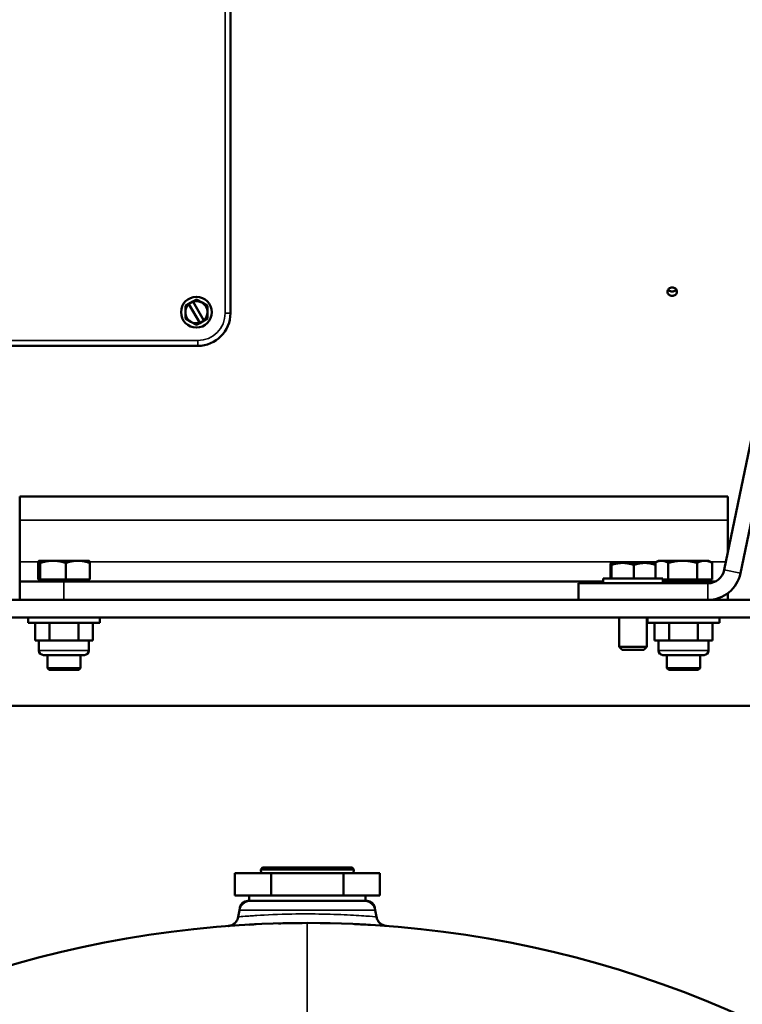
# Model space of a CAD drawing. Header units: inches. Extents: x 1 to 237, y 4 to 150.
# Tile 117 of 237: x 131.51 to 139.68, y 103.08 to 114.2. Entities that reach past the tile are written whole.
import ezdxf

# ---------------------------------------------------------------- set-up
doc = ezdxf.new("R2010")
doc.units = ezdxf.units.IN
doc.header["$LTSCALE"] = 7
doc.header["$MEASUREMENT"] = 0
for name, color, linetype, lineweight in [('Dimension (ANSI)', 7, 'Continuous', 25), ('Visible (ANSI)', 7, 'Continuous', 50), ('Visible Narrow (ANSI)', 7, 'Continuous', 35)]:
    doc.layers.add(name, color=color, linetype=linetype, lineweight=lineweight)
doc.styles.add('Dimension Text', font='tahoma.ttf')
doc.dimstyles.new('Dual Dimension', dxfattribs={"dimscale": 7, "dimtxt": 0.12, "dimasz": 0.098425, "dimexe": 0.125, "dimexo": 0.0625, "dimgap": 0.031496, "dimtad": 0, "dimtih": 1, "dimtoh": 1, "dimrnd": 1e-08, "dimzin": 4, "dimdsep": 46, "dimtxsty": 'Dimension Text', "dimcen": 0.09, "dimdle": 0.393701, "dimclrd": 256, "dimclre": 256, "dimclrt": 256, "dimadec": 0, "dimazin": 1, "dimtfac": 1, "dimtofl": 0, "dimtmove": 0, "dimatfit": 3, "dimfxl": 1, "dimtolj": 1, "dimtzin": 4, "dimlwd": -1, "dimlwe": -1, "dimarcsym": 0})

# ---------------------------------------------------------------- blocks, each defined once
blk = doc.blocks.new('*D12')
at = {"layer": 'Defpoints', "color": 0, "transparency": 16777216}
for p in [(149.969, 136.042), (149.969, 121.711), (115.762, 112.943)]:
    blk.add_point(p, dxfattribs=at)
at = {"layer": 'Dimension (ANSI)', "transparency": 16777216}
for p, q in [((115.762, 113.381), (115.762, 136.917)), ((149.969, 122.149), (149.969, 136.917)), ((116.451, 136.042), (128.948, 136.042)), ((149.28, 136.042), (136.784, 136.042))]:
    blk.add_line(p, q, dxfattribs=at)
for points in [[(116.451, 136.157), (116.451, 135.927), (115.762, 136.042)], [(149.28, 136.157), (149.28, 135.927), (149.969, 136.042)]]:
    blk.add_solid(points, dxfattribs=at)
at = {"layer": 'Dimension (ANSI)', "transparency": 16777216, "insert": (132.866, 136.042), "char_height": 0.84, "attachment_point": 5, "style": 'Dimension Text'}
blk.add_mtext('\\A1;{\\H3.0x;(}\\S34.21^ 868.9 mm;{\\H3.0x;)}', dxfattribs=at)

msp = doc.modelspace()

# ---------------------------------------------------------------- linework, layer by layer
at = {"layer": 'Visible (ANSI)'}
for p, q in [((142.321, 121.77), (139.473, 107.985)), ((139.657, 107.947), (142.504, 121.732)), ((133.894, 114.906), (133.894, 110.886)), ((133.47, 111.018), (133.423, 110.991)), ((133.47, 111.018), (133.509, 111.04)), ((133.472, 111.015), (133.47, 111.018)), ((133.472, 111.015), (133.594, 110.804)), ((133.509, 111.04), (133.572, 111.004)), ((133.572, 111.004), (133.634, 110.968)), ((133.384, 110.968), (133.423, 110.991)), ((133.384, 110.968), (133.384, 110.896)), ((133.384, 110.896), (133.384, 110.824)), ((133.423, 110.991), (133.425, 110.988)), ((133.425, 110.988), (133.547, 110.777)), ((133.634, 110.896), (133.634, 110.968)), ((133.634, 110.824), (133.634, 110.896)), ((133.447, 110.788), (133.384, 110.824)), ((133.509, 110.752), (133.447, 110.788)), ((133.509, 110.752), (133.548, 110.774)), ((133.547, 110.777), (133.548, 110.774)), ((133.595, 110.801), (133.548, 110.774)), ((133.595, 110.801), (133.594, 110.804)), ((133.595, 110.801), (133.634, 110.824)), ((133.524, 110.516), (130.244, 110.516)), ((131.512, 108.548), (131.512, 108.813)), ((131.512, 108.813), (139.512, 108.813)), ((139.512, 108.548), (139.512, 108.813)), ((131.512, 108.548), (131.512, 108.075)), ((139.512, 108.548), (139.512, 108.175)), ((131.512, 108.075), (131.512, 107.855)), ((131.72, 107.875), (131.72, 108.064)), ((131.731, 108.089), (131.73, 108.089)), ((131.732, 108.089), (131.731, 108.089)), ((131.889, 108.089), (131.732, 108.089)), ((131.743, 107.875), (131.743, 108.064)), ((132.169, 108.089), (131.889, 108.089)), ((132.035, 107.875), (132.035, 108.064)), ((132.293, 108.089), (132.169, 108.089)), ((132.293, 108.089), (132.294, 108.089)), ((132.304, 107.875), (132.304, 108.064)), ((138.188, 107.889), (138.188, 108.041)), ((138.324, 108.064), (138.192, 108.064)), ((138.192, 108.064), (138.192, 108.064)), ((138.192, 108.064), (138.192, 108.063)), ((138.197, 107.889), (138.197, 108.041)), ((138.574, 108.064), (138.324, 108.064)), ((138.451, 107.889), (138.451, 108.041)), ((138.692, 108.064), (138.574, 108.064)), ((138.688, 108.064), (138.688, 108.064)), ((138.692, 108.064), (138.692, 108.063)), ((138.731, 108.089), (138.693, 108.068)), ((138.697, 107.889), (138.697, 108.041)), ((138.764, 108.089), (138.731, 108.089)), ((139.003, 108.089), (138.764, 108.089)), ((138.84, 107.875), (138.84, 108.064)), ((139.251, 108.089), (139.003, 108.089)), ((139.165, 107.875), (139.165, 108.064)), ((139.293, 108.089), (139.251, 108.089)), ((139.293, 108.089), (139.331, 108.068)), ((139.337, 107.875), (139.337, 108.064)), ((138.104, 107.889), (138.78, 107.889)), ((138.104, 107.889), (138.104, 107.834)), ((138.78, 107.889), (138.78, 107.834)), ((132.012, 107.855), (131.512, 107.855)), ((131.512, 107.646), (131.512, 107.855)), ((131.72, 107.875), (131.732, 107.875)), ((131.731, 107.855), (131.731, 107.875)), ((131.732, 107.875), (131.743, 107.875)), ((131.743, 107.875), (131.889, 107.875)), ((131.889, 107.875), (132.035, 107.875)), ((132.012, 107.855), (138.104, 107.855)), ((132.035, 107.875), (132.169, 107.875)), ((132.169, 107.875), (132.304, 107.875)), ((132.293, 107.855), (132.293, 107.875)), ((137.825, 107.646), (137.825, 107.834)), ((139.287, 107.834), (137.825, 107.834)), ((138.78, 107.875), (138.84, 107.875)), ((138.78, 107.855), (139.012, 107.855)), ((138.84, 107.875), (139.003, 107.875)), ((139.003, 107.875), (139.165, 107.875)), ((139.375, 107.855), (139.012, 107.855)), ((139.165, 107.875), (139.251, 107.875)), ((139.251, 107.875), (139.337, 107.875)), ((139.293, 107.855), (139.293, 107.875)), ((139.512, 107.721), (139.512, 107.646)), ((124.406, 107.646), (142.118, 107.646)), ((124.406, 107.449), (142.118, 107.449)), ((131.607, 107.449), (131.607, 107.389)), ((132.417, 107.449), (132.417, 107.389)), ((138.286, 107.449), (138.286, 107.118)), ((138.598, 107.449), (138.598, 107.118)), ((138.607, 107.449), (138.607, 107.389)), ((139.417, 107.449), (139.417, 107.389)), ((131.607, 107.389), (132.417, 107.389)), ((131.686, 107.389), (131.686, 107.189)), ((131.849, 107.389), (131.849, 107.189)), ((132.175, 107.389), (132.175, 107.189)), ((132.338, 107.389), (132.338, 107.189)), ((138.607, 107.389), (139.417, 107.389)), ((138.686, 107.389), (138.686, 107.189)), ((138.849, 107.389), (138.849, 107.189)), ((139.175, 107.389), (139.175, 107.189)), ((139.338, 107.389), (139.338, 107.189)), ((131.768, 107.189), (131.686, 107.189)), ((131.73, 107.189), (131.73, 107.074)), ((131.849, 107.189), (131.768, 107.189)), ((132.012, 107.189), (131.849, 107.189)), ((132.175, 107.189), (132.012, 107.189)), ((132.257, 107.189), (132.175, 107.189)), ((132.338, 107.189), (132.257, 107.189)), ((132.294, 107.189), (132.294, 107.074)), ((138.286, 107.118), (138.598, 107.118)), ((138.32, 107.084), (138.286, 107.118)), ((138.564, 107.084), (138.598, 107.118)), ((138.768, 107.189), (138.686, 107.189)), ((138.73, 107.189), (138.73, 107.074)), ((138.849, 107.189), (138.768, 107.189)), ((139.012, 107.189), (138.849, 107.189)), ((139.175, 107.189), (139.012, 107.189)), ((139.257, 107.189), (139.175, 107.189)), ((139.338, 107.189), (139.257, 107.189)), ((139.294, 107.189), (139.294, 107.074)), ((132.244, 107.024), (131.78, 107.024)), ((131.825, 106.875), (131.825, 107.024)), ((132.199, 106.875), (132.199, 107.024)), ((138.564, 107.084), (138.32, 107.084)), ((139.244, 107.024), (138.78, 107.024)), ((138.825, 106.875), (138.825, 107.024)), ((139.199, 106.875), (139.199, 107.024)), ((131.825, 106.875), (132.199, 106.875)), ((131.845, 106.855), (131.825, 106.875)), ((132.179, 106.855), (131.845, 106.855)), ((132.179, 106.855), (132.199, 106.875)), ((138.825, 106.875), (139.199, 106.875)), ((138.845, 106.855), (138.825, 106.875)), ((139.179, 106.855), (138.845, 106.855)), ((139.179, 106.855), (139.199, 106.875)), ((142.315, 106.449), (124.209, 106.449)), ((133.942, 104.309), (133.942, 104.559)), ((133.942, 104.559), (134.352, 104.559)), ((134.257, 104.622), (134.238, 104.602)), ((135.286, 104.602), (134.238, 104.602)), ((134.24, 104.559), (134.238, 104.602)), ((134.257, 104.622), (135.267, 104.622)), ((134.352, 104.309), (134.352, 104.559)), ((134.352, 104.559), (135.172, 104.559)), ((135.172, 104.309), (135.172, 104.559)), ((135.172, 104.559), (135.582, 104.559)), ((135.267, 104.622), (135.286, 104.602)), ((135.285, 104.559), (135.286, 104.602)), ((135.582, 104.309), (135.582, 104.559)), ((133.942, 104.309), (134.352, 104.309)), ((134.088, 104.247), (134.105, 104.247)), ((134.105, 104.309), (134.105, 104.246)), ((134.105, 104.246), (135.42, 104.246)), ((134.352, 104.309), (135.172, 104.309)), ((135.172, 104.309), (135.582, 104.309)), ((135.42, 104.309), (135.42, 104.246)), ((135.42, 104.247), (135.437, 104.247)), ((133.994, 104.143), (133.98, 104.066)), ((133.999, 104.172), (133.994, 104.143)), ((135.525, 104.172), (135.53, 104.143)), ((135.53, 104.143), (135.544, 104.066)), ((133.98, 104.066), (133.98, 104.063)), ((135.631, 103.965), (135.631, 103.965))]:
    msp.add_line(p, q, dxfattribs=at)
msp.add_circle((133.509, 110.896), 0.174, dxfattribs=at)
for centre, radius, start, end in [((133.509, 110.896), 0.125, 60, 107.5258), ((133.509, 110.896), 0.125, 0, 60), ((133.509, 110.896), 0.125, 132.4742, 180), ((133.509, 110.896), 0.125, 180, 240), ((133.524, 110.886), 0.37, 270, 0), ((133.509, 110.896), 0.125, 312.4742, 0), ((133.509, 110.896), 0.125, 240, 287.5258), ((139.287, 108.024), 0.19, 270, 348.3273), ((139.287, 108.024), 0.377, 270, 348.3273), ((131.78, 107.074), 0.05, 180, 270), ((132.244, 107.074), 0.05, 270, 0), ((138.78, 107.074), 0.05, 180, 270), ((139.244, 107.074), 0.05, 270, 0), ((134.117, 104.122), 0.125, 95.6873, 170), ((134.088, 104.157), 0.09, 90, 170), ((135.407, 104.122), 0.125, 10, 84.3127), ((135.437, 104.157), 0.09, 10, 90), ((134.762, 91.997), 12, 90, 129.0479), ((134.762, 91.997), 12, 50.9521, 90)]:
    msp.add_arc(centre, radius, start, end, dxfattribs=at)
for points, knots in [([(138.884, 111.08), (138.878, 111.08), (138.871, 111.081), (138.858, 111.086), (138.852, 111.089), (138.843, 111.098), (138.839, 111.103), (138.833, 111.115), (138.832, 111.122), (138.832, 111.134), (138.833, 111.14), (138.839, 111.152), (138.843, 111.158), (138.852, 111.166), (138.858, 111.17), (138.871, 111.175), (138.878, 111.176), (138.884, 111.176), (138.891, 111.176), (138.898, 111.175), (138.91, 111.17), (138.916, 111.166), (138.926, 111.158), (138.93, 111.152), (138.935, 111.14), (138.936, 111.134), (138.936, 111.122), (138.935, 111.115), (138.93, 111.103), (138.926, 111.098), (138.916, 111.089), (138.91, 111.086), (138.898, 111.081), (138.891, 111.08), (138.884, 111.08)], [-0.3980256, -0.3980256, -0.3980256, -0.3980256, -0.3482724, -0.3482724, -0.2985192, -0.2985192, -0.248766, -0.248766, -0.1990128, -0.1990128, -0.1492596, -0.1492596, -0.0995064, -0.0995064, -0.0497532, -0.0497532, 0, 0, 0, 0.0497532, 0.0497532, 0.0995064, 0.0995064, 0.1492596, 0.1492596, 0.1990128, 0.1990128, 0.248766, 0.248766, 0.2985192, 0.2985192, 0.3482724, 0.3482724, 0.3980256, 0.3980256, 0.3980256, 0.3980256]), ([(138.929, 111.152), (138.927, 111.149), (138.924, 111.146), (138.916, 111.139), (138.91, 111.135), (138.898, 111.13), (138.891, 111.129), (138.884, 111.129), (138.878, 111.129), (138.871, 111.13), (138.858, 111.135), (138.852, 111.139), (138.844, 111.146), (138.842, 111.149), (138.84, 111.152)], [0.6648809, 0.6648809, 0.6648809, 0.6648809, 0.6965452, 0.6965452, 0.7462984, 0.7462984, 0.7960517, 0.7960517, 0.7960517, 0.8458049, 0.8458049, 0.8955581, 0.8955581, 0.9272224, 0.9272224, 0.9272224, 0.9272224]), ([(133.868, 103.963), (133.868, 103.963), (133.869, 103.963), (133.869, 103.963), (133.87, 103.963), (133.87, 103.964), (133.871, 103.964), (133.872, 103.964), (133.873, 103.964), (133.874, 103.964), (133.875, 103.964), (133.878, 103.965), (133.881, 103.965), (133.888, 103.967), (133.892, 103.968), (133.904, 103.972), (133.912, 103.975), (133.931, 103.986), (133.941, 103.994), (133.959, 104.014), (133.967, 104.026), (133.976, 104.047), (133.979, 104.056), (133.98, 104.066)], [0.2571062, 0.2571062, 0.2571062, 0.2571062, 0.2958552, 0.2958552, 0.3147218, 0.3147218, 0.3241118, 0.3241118, 0.3331433, 0.3331433, 0.3422031, 0.3422031, 0.3603445, 0.3603445, 0.3962117, 0.3962117, 0.4588506, 0.4588506, 0.5606443, 0.5606443, 0.661545, 0.661545, 0.7366593, 0.7366593, 0.7366593, 0.7366593]), ([(134.702, 103.996), (134.646, 103.996), (134.59, 103.996), (134.502, 103.994), (134.469, 103.993), (134.437, 103.992)], [2.4907169, 2.4907169, 2.4907169, 2.4907169, 2.9176406, 2.9176406, 3.1822269, 3.1822269, 3.1822269, 3.1822269]), ([(135.544, 104.066), (135.546, 104.053), (135.551, 104.04), (135.563, 104.017), (135.572, 104.006), (135.591, 103.988), (135.602, 103.981), (135.626, 103.969), (135.639, 103.965), (135.653, 103.964), (135.654, 103.963), (135.656, 103.963), (135.656, 103.963), (135.657, 103.963), (135.657, 103.963), (135.657, 103.963)], [0, 0, 0, 0, 0.1004447, 0.1004447, 0.2019185, 0.2019185, 0.3016408, 0.3016408, 0.4041379, 0.4041379, 0.4104001, 0.4104001, 0.4150967, 0.4150967, 0.4158831, 0.4158831, 0.4158831, 0.4158831]), ([(133.868, 103.963), (133.869, 103.963), (133.869, 103.963), (133.869, 103.963), (133.869, 103.963), (133.87, 103.964), (133.871, 103.964), (133.872, 103.964), (133.873, 103.964), (133.874, 103.964), (133.875, 103.964), (133.88, 103.965), (133.883, 103.965), (133.886, 103.966)], [0.19787123, 0.19787123, 0.19787123, 0.19787123, 0.20501445, 0.20501445, 0.22933726, 0.22933726, 0.23914831, 0.23914831, 0.24790818, 0.24790818, 0.25665014, 0.25665014, 0.2822736, 0.2822736, 0.2822736, 0.2822736]), ([(133.87, 103.963), (133.869, 103.963), (133.868, 103.963), (133.868, 103.963), (133.868, 103.963), (133.868, 103.963)], [0.08045819, 0.08045819, 0.08045819, 0.08045819, 0.17266117, 0.17266117, 0.1733874, 0.1733874, 0.1733874, 0.1733874]), ([(134.183, 103.983), (134.162, 103.982), (134.143, 103.981), (134.116, 103.979), (134.108, 103.979), (134.1, 103.978)], [2.7077118, 2.7077118, 2.7077118, 2.7077118, 2.9121833, 2.9121833, 3.0004361, 3.0004361, 3.0004361, 3.0004361]), ([(135.476, 103.975), (135.437, 103.978), (135.392, 103.98), (135.327, 103.983), (135.312, 103.984), (135.296, 103.985)], [0.2466076, 0.2466076, 0.2466076, 0.2466076, 0.7423777, 0.7423777, 0.8908881, 0.8908881, 0.8908881, 0.8908881]), ([(135.657, 103.963), (135.657, 103.963), (135.657, 103.963), (135.655, 103.963), (135.655, 103.963), (135.648, 103.964), (135.642, 103.964), (135.634, 103.965)], [0, 0, 0, 0, 0.006993, 0.006993, 0.265346, 0.265346, 0.5271343, 0.5271343, 0.5271343, 0.5271343]), ([(135.657, 103.963), (135.657, 103.963), (135.657, 103.963), (135.657, 103.963), (135.657, 103.963), (135.653, 103.963), (135.651, 103.964), (135.647, 103.964)], [0, 0, 0, 0, 0.0059753, 0.0059753, 0.1753041, 0.1753041, 0.3495116, 0.3495116, 0.3495116, 0.3495116])]:
    msp.add_open_spline(points, degree=3, knots=knots, dxfattribs=at)
for points, weights in [([(131.732, 108.089), (131.726, 108.089), (131.72, 108.064)], [1, 1.05791167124, 1.03882380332]), ([(131.743, 108.064), (131.737, 108.089), (131.732, 108.089)], [1.03882380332, 1.05791167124, 1]), ([(131.889, 108.089), (131.821, 108.089), (131.743, 108.064)], [1, 1.05791167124, 1.03882380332]), ([(132.035, 108.064), (131.956, 108.089), (131.889, 108.089)], [1.03882380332, 1.05791167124, 1]), ([(132.169, 108.089), (132.107, 108.089), (132.035, 108.064)], [1, 1.05791167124, 1.03882380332]), ([(132.304, 108.064), (132.232, 108.089), (132.169, 108.089)], [1.03882380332, 1.05791167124, 1]), ([(132.294, 108.089), (132.299, 108.086), (132.304, 108.064)], [1.01302193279, 1.05557556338, 1.03882380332]), ([(138.192, 108.064), (138.19, 108.064), (138.188, 108.041)], [1, 1.0379548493, 1]), ([(138.197, 108.041), (138.194, 108.064), (138.192, 108.064)], [1, 1.0379548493, 1]), ([(138.324, 108.064), (138.265, 108.064), (138.197, 108.041)], [1, 1.0379548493, 1]), ([(138.451, 108.041), (138.383, 108.064), (138.324, 108.064)], [1, 1.0379548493, 1]), ([(138.574, 108.064), (138.517, 108.064), (138.451, 108.041)], [1, 1.0379548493, 1]), ([(138.697, 108.041), (138.631, 108.064), (138.574, 108.064)], [1, 1.0379548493, 1]), ([(138.764, 108.089), (138.728, 108.089), (138.688, 108.064)], [1, 1.05791167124, 1.03882380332]), ([(138.692, 108.063), (138.694, 108.062), (138.697, 108.041)], [1.00413395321, 1.03576107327, 1]), ([(138.84, 108.064), (138.799, 108.089), (138.764, 108.089)], [1.03882380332, 1.05791167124, 1]), ([(139.003, 108.089), (138.927, 108.089), (138.84, 108.064)], [1, 1.05791167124, 1.03882380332]), ([(139.165, 108.064), (139.078, 108.089), (139.003, 108.089)], [1.03882380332, 1.05791167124, 1]), ([(139.251, 108.089), (139.211, 108.089), (139.165, 108.064)], [1, 1.05791167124, 1.03882380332]), ([(139.337, 108.064), (139.291, 108.089), (139.251, 108.089)], [1.03882380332, 1.05791167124, 1]), ([(139.331, 108.068), (139.334, 108.066), (139.337, 108.064)], [1.04117177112, 1.0401970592, 1.03882380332])]:
    msp.add_rational_spline(points, weights, degree=2, dxfattribs=at)
for points in [[(133.98, 104.066), (133.98, 104.066), (133.98, 104.066), (133.98, 104.066)], [(135.015, 103.994), (134.979, 103.995), (134.943, 103.995), (134.907, 103.996)], [(133.942, 103.969), (133.933, 103.968), (133.924, 103.967), (133.916, 103.967)], [(135.385, 103.98), (135.36, 103.982), (135.334, 103.983), (135.307, 103.984)], [(135.448, 103.977), (135.414, 103.979), (135.375, 103.981), (135.332, 103.983)], [(135.631, 103.965), (135.631, 103.965), (135.63, 103.965), (135.63, 103.965)]]:
    msp.add_open_spline(points, degree=3, dxfattribs=at)
at = {"layer": 'Visible Narrow (ANSI)'}
for p, q in [((133.834, 110.886), (133.834, 114.906)), ((133.834, 110.886), (133.894, 110.886)), ((130.244, 110.576), (133.524, 110.576)), ((133.524, 110.576), (133.524, 110.516)), ((131.512, 108.548), (139.512, 108.548)), ((131.512, 108.075), (131.723, 108.075)), ((132.301, 108.075), (138.705, 108.075)), ((139.319, 108.075), (139.491, 108.075)), ((139.473, 107.985), (139.657, 107.947)), ((132.012, 107.855), (132.012, 107.646)), ((139.012, 107.834), (139.012, 107.855)), ((139.287, 107.834), (139.287, 107.646)), ((131.73, 107.074), (132.294, 107.074)), ((138.73, 107.074), (139.294, 107.074)), ((135.53, 104.143), (133.994, 104.143)), ((134.003, 104.172), (133.999, 104.172)), ((135.525, 104.172), (135.522, 104.172)), ((134.762, 103.997), (134.762, 93.646))]:
    msp.add_line(p, q, dxfattribs=at)
msp.add_arc((133.524, 110.886), 0.31, 270, 0, dxfattribs=at)
for points, knots in [([(135.544, 104.066), (135.544, 104.066), (135.49, 104.071), (135.265, 104.087), (134.941, 104.1), (134.543, 104.1), (134.261, 104.087), (134.115, 104.077), (134.036, 104.071), (133.989, 104.067), (133.98, 104.066), (133.98, 104.066)], [0, 0, 0, 0, 0.871147, 1.742294, 2.61344, 3.484587, 4.646116, 4.936498, 5.226881, 5.807645, 6.093623, 6.093623, 6.093623, 6.093623]), ([(135.657, 103.963), (135.626, 103.966), (135.573, 103.992), (135.548, 104.043), (135.544, 104.066)], [0.0035713, 0.0035713, 0.0035713, 0.0035713, 0.5714286, 1, 1, 1, 1])]:
    msp.add_open_spline(points, degree=3, knots=knots, dxfattribs=at)
for points in [[(135.631, 103.965), (135.631, 103.965), (135.631, 103.965), (135.63, 103.965)], [(135.658, 103.963), (135.658, 103.963), (135.657, 103.963), (135.657, 103.963)]]:
    msp.add_open_spline(points, degree=3, dxfattribs=at)

# ---------------------------------------------------------------- dimensions: what is measured, and where the dimension line sits
at = {"layer": 'Dimension (ANSI)'}
dim = msp.add_linear_dim(base=(149.969, 136.042), p1=(115.762, 112.943), p2=(149.969, 121.711), angle=180, text='{\\H3.0x;(}\\S<>^ 868.9 mm;{\\H3.0x;)}', dimstyle='Dual Dimension', override={"dimgap": 0.031496, "dimtih": 0, "dimtoh": 0, "dimdec": 2, "dimpost": '\\X', "dimtol": 0, "dimlim": 0, "dimtp": 0, "dimtm": 0, "dimtdec": 2, "dimatfit": 1}, dxfattribs=at)
dim.commit()
dim.dimension.update_dxf_attribs({"geometry": '*D12', "text_midpoint": (132.866, 136.042), "dimtype": 160})

doc.saveas('drawing.dxf')
